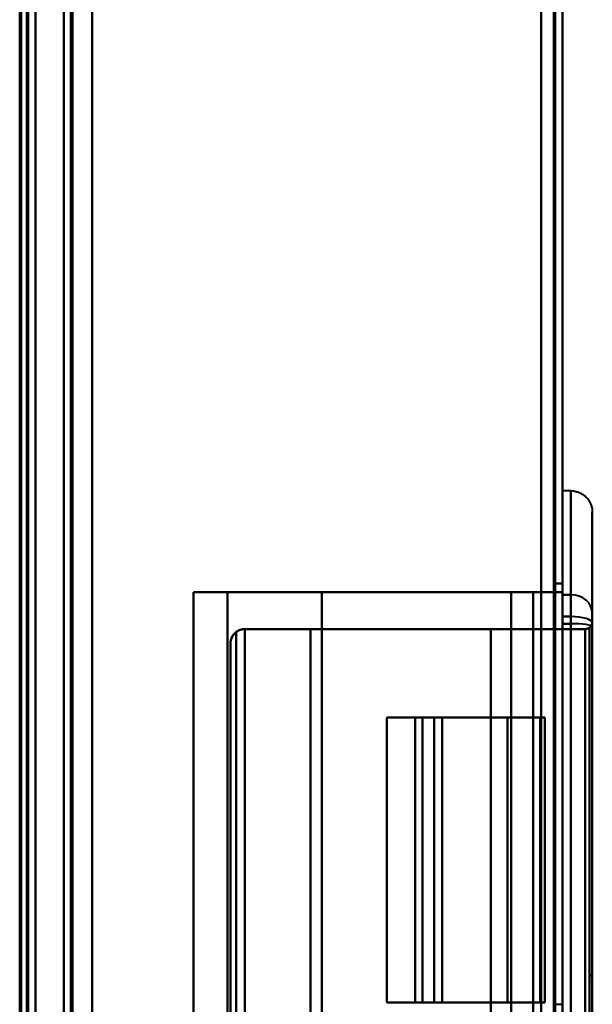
# Model space of a CAD drawing. Header units: millimetres. Extents: x -1442 to 3067, y -120 to 936.
# Tile 47 of 72: x 249 to 289, y 516 to 585. Entities that reach past the tile are written whole.
import ezdxf

# ---------------------------------------------------------------- set-up
doc = ezdxf.new("R2010")
doc.units = ezdxf.units.MM
doc.layers.add('A-GENM', color=13, linetype='Continuous', lineweight=40)
doc.layers.add('G-IMPT', color=8, linetype='Continuous', lineweight=40)

# ---------------------------------------------------------------- blocks, each defined once
blk = doc.blocks.new('NEXA 400 CALQUES_dwg-748074-Gauche')
at = {"layer": 'G-IMPT'}
for p, q in [((252, 862.272), (252, 129.472)), ((252, 862.272), (252, 129.472)), ((287, 128.972), (287, 862.772)), ((287, 128.972), (287, 862.772)), ((249.5, 129.472), (249.5, 827.272)), ((250, 271.672), (250, 670.072)), ((287.6, 552.372), (287, 552.372)), ((287.6, 552.372), (287, 552.372)), ((287, 552.372), (287, 545.079)), ((287, 545.079), (287, 552.372)), ((287, 545.079), (287, 552.372)), ((287, 552.372), (287, 545.079)), ((287.6, 545.079), (287.6, 552.372)), ((287.6, 552.372), (287.6, 545.079)), ((287.6, 545.079), (287.6, 552.372)), ((287.6, 552.372), (287.6, 545.079)), ((289.1, 543.79), (289.1, 550.872)), ((289.1, 550.872), (289.1, 543.79)), ((289.1, 543.79), (289.1, 550.872)), ((289.1, 550.872), (289.1, 543.79)), ((287, 545.079), (287, 545.872)), ((287, 545.872), (287, 545.079)), ((287, 545.872), (287, 545.079)), ((287, 545.079), (287, 545.872)), ((261.1, 545.272), (261.1, 446.472)), ((261.1, 545.272), (263.5, 545.272)), ((263.5, 545.272), (261.1, 545.272)), ((261.1, 545.272), (263.5, 545.272)), ((263.5, 545.272), (261.1, 545.272)), ((284.938, 545.272), (283.399, 545.272)), ((283.399, 545.272), (284.938, 545.272)), ((284.938, 545.272), (283.399, 545.272)), ((283.399, 545.272), (284.938, 545.272)), ((287, 545.079), (287, 543.047)), ((287, 543.047), (287, 545.079)), ((287, 544.777), (287, 545.079)), ((287, 545.079), (287, 544.777)), ((287, 545.079), (287, 544.777)), ((287, 544.777), (287, 545.079)), ((287, 543.047), (287, 545.079)), ((287, 545.079), (287, 543.047)), ((287.6, 543.047), (287.6, 545.079)), ((287.6, 545.079), (287.6, 543.047)), ((287.6, 543.552), (287.6, 545.079)), ((287.6, 545.079), (287.6, 543.552)), ((287.6, 543.552), (287.6, 545.079)), ((287.6, 543.047), (287.6, 545.079)), ((287.6, 545.079), (287.6, 543.552)), ((287.6, 545.079), (287.6, 543.047)), ((287, 544.777), (287, 543.552)), ((287, 543.552), (287, 544.777)), ((287, 543.552), (287, 544.777)), ((287, 544.777), (287, 543.552)), ((289.1, 542.846), (289.1, 543.79)), ((289.1, 543.081), (289.1, 543.79)), ((289.1, 543.79), (289.1, 542.846)), ((289.1, 543.79), (289.1, 543.081)), ((289.1, 542.846), (289.1, 543.79)), ((289.1, 543.081), (289.1, 543.79)), ((289.1, 543.79), (289.1, 543.081)), ((289.1, 543.79), (289.1, 542.846)), ((287, 543.552), (287, 448.192)), ((287, 448.192), (287, 543.552)), ((287, 448.192), (287, 543.552)), ((287, 543.552), (287, 448.192)), ((287, 543.047), (287, 448.698)), ((287, 448.698), (287, 543.047)), ((287, 448.698), (287, 543.047)), ((287, 543.047), (287, 448.698)), ((287.6, 448.192), (287.6, 543.552)), ((287.6, 543.552), (287.6, 448.192)), ((287.6, 448.192), (287.6, 543.552)), ((287.6, 543.552), (287.6, 448.192)), ((287.6, 448.698), (287.6, 543.047)), ((287.6, 543.047), (287.6, 448.698)), ((287.6, 448.698), (287.6, 543.047)), ((287.6, 543.047), (287.6, 448.698)), ((289.1, 448.572), (289.1, 543.172)), ((289.1, 448.572), (289.1, 543.172)), ((289.1, 448.664), (289.1, 543.081)), ((289.1, 543.081), (289.1, 448.664)), ((289.1, 448.664), (289.1, 543.081)), ((289.1, 543.081), (289.1, 448.664)), ((281.972, 542.672), (284.939, 542.672)), ((284.939, 542.672), (281.972, 542.672)), ((281.972, 542.672), (284.939, 542.672)), ((284.939, 542.672), (281.972, 542.672)), ((289.1, 448.898), (289.1, 542.846)), ((289.1, 542.846), (289.1, 448.898)), ((289.1, 448.898), (289.1, 542.846)), ((289.1, 542.846), (289.1, 448.898)), ((263.7, 541.672), (263.7, 450.072)), ((263.7, 541.672), (263.7, 450.072)), ((274.67, 536.472), (274.67, 516.472)), ((274.67, 536.472), (277.172, 536.472)), ((277.172, 536.472), (274.67, 536.472)), ((274.67, 536.472), (277.172, 536.472)), ((277.172, 536.472), (274.67, 536.472)), ((276.67, 536.472), (276.67, 516.472)), ((276.67, 536.472), (276.67, 516.472)), ((277.995, 536.472), (276.67, 536.472)), ((278.568, 536.472), (276.67, 536.472)), ((276.67, 536.472), (278.568, 536.472)), ((276.67, 536.472), (277.995, 536.472)), ((277.995, 536.472), (276.67, 536.472)), ((278.568, 536.472), (276.67, 536.472)), ((276.67, 536.472), (277.995, 536.472)), ((276.67, 536.472), (278.568, 536.472)), ((285.45, 536.472), (285.765, 536.472)), ((285.765, 536.472), (285.45, 536.472)), ((285.45, 536.472), (285.765, 536.472)), ((285.765, 536.472), (285.45, 536.472)), ((285.765, 516.472), (285.765, 536.472)), ((288.9, 473.372), (288.9, 518.372)), ((288.9, 518.372), (288.9, 473.372)), ((288.9, 473.372), (288.9, 518.372)), ((288.9, 518.372), (288.9, 473.372)), ((289.1, 473.372), (289.1, 518.372)), ((289.1, 518.372), (289.1, 473.372)), ((289.1, 473.372), (289.1, 518.372)), ((289.1, 518.372), (289.1, 473.372)), ((277.172, 516.472), (274.67, 516.472)), ((274.67, 516.472), (277.172, 516.472)), ((277.172, 516.472), (274.67, 516.472)), ((274.67, 516.472), (277.172, 516.472)), ((276.67, 516.472), (277.995, 516.472)), ((276.67, 516.472), (278.568, 516.472)), ((278.568, 516.472), (276.67, 516.472)), ((277.995, 516.472), (276.67, 516.472)), ((276.67, 516.472), (277.995, 516.472)), ((276.67, 516.472), (278.568, 516.472)), ((278.568, 516.472), (276.67, 516.472)), ((277.995, 516.472), (276.67, 516.472)), ((285.765, 516.472), (285.45, 516.472)), ((285.45, 516.472), (285.765, 516.472)), ((285.765, 516.472), (285.45, 516.472)), ((285.45, 516.472), (285.765, 516.472))]:
    blk.add_line(p, q, dxfattribs=at)
at = {"layer": 'G-IMPT', "flags": 128}
for points in [[(252, 129.472), (252, 312.672), (252, 495.872), (252, 679.072), (252, 862.272)], [(252, 862.272), (252, 679.072), (252, 495.872), (252, 312.672), (252, 129.472)], [(252, 129.472), (252, 312.672), (252, 495.872), (252, 679.072), (252, 862.272)], [(252, 862.272), (252, 679.072), (252, 495.872), (252, 312.672), (252, 129.472)], [(252, 129.472), (252, 312.672), (252, 495.872), (252, 679.072), (252, 862.272)], [(252, 862.272), (252, 679.072), (252, 495.872), (252, 312.672), (252, 129.472)], [(252, 129.472), (252, 312.672), (252, 495.872), (252, 679.072), (252, 862.272)], [(252, 862.272), (252, 679.072), (252, 495.872), (252, 312.672), (252, 129.472)], [(252.5, 862.272), (252.5, 679.072), (252.5, 495.872), (252.5, 312.672), (252.5, 129.472)], [(252.5, 129.472), (252.5, 312.672), (252.5, 495.872), (252.5, 679.072), (252.5, 862.272)], [(252.5, 129.472), (252.5, 312.672), (252.5, 495.872), (252.5, 679.072), (252.5, 862.272)], [(252.5, 862.272), (252.5, 679.072), (252.5, 495.872), (252.5, 312.672), (252.5, 129.472)], [(252.6, 862.272), (252.6, 679.072), (252.6, 495.872), (252.6, 312.672), (252.6, 129.472)], [(252.6, 129.472), (252.6, 312.672), (252.6, 495.872), (252.6, 679.072), (252.6, 862.272)], [(252.6, 129.472), (252.6, 312.672), (252.6, 495.872), (252.6, 679.072), (252.6, 862.272)], [(252.6, 862.272), (252.6, 679.072), (252.6, 495.872), (252.6, 312.672), (252.6, 129.472)], [(252.6, 862.272), (252.6, 679.072), (252.6, 495.872), (252.6, 312.672), (252.6, 129.472)], [(252.6, 129.472), (252.6, 312.672), (252.6, 495.872), (252.6, 679.072), (252.6, 862.272)], [(252.6, 862.272), (252.6, 679.072), (252.6, 495.872), (252.6, 312.672), (252.6, 129.472)], [(252.6, 129.472), (252.6, 312.672), (252.6, 495.872), (252.6, 679.072), (252.6, 862.272)], [(252.6, 862.272), (252.6, 679.072), (252.6, 495.872), (252.6, 312.672), (252.6, 129.472)], [(252.6, 129.472), (252.6, 312.672), (252.6, 495.872), (252.6, 679.072), (252.6, 862.272)], [(252.6, 129.472), (252.6, 312.672), (252.6, 495.872), (252.6, 679.072), (252.6, 862.272)], [(252.6, 862.272), (252.6, 679.072), (252.6, 495.872), (252.6, 312.672), (252.6, 129.472)], [(254, 128.972), (254, 312.422), (254, 495.872), (254, 679.322), (254, 862.772)], [(254, 862.772), (254, 679.322), (254, 495.872), (254, 312.422), (254, 128.972)], [(254, 862.772), (254, 679.322), (254, 495.872), (254, 312.422), (254, 128.972)], [(254, 128.972), (254, 312.422), (254, 495.872), (254, 679.322), (254, 862.772)], [(254, 862.272), (254, 679.072), (254, 495.872), (254, 312.672), (254, 129.472)], [(254, 862.272), (254, 679.072), (254, 495.872), (254, 312.672), (254, 129.472)], [(254, 129.472), (254, 312.672), (254, 495.872), (254, 679.072), (254, 862.272)], [(254, 129.472), (254, 312.672), (254, 495.872), (254, 679.072), (254, 862.272)], [(254, 862.272), (254, 679.072), (254, 495.872), (254, 312.672), (254, 129.472)], [(254, 129.472), (254, 312.672), (254, 495.872), (254, 679.072), (254, 862.272)], [(254, 129.472), (254, 312.672), (254, 495.872), (254, 679.072), (254, 862.272)], [(254, 862.272), (254, 679.072), (254, 495.872), (254, 312.672), (254, 129.472)], [(285.5, 129.472), (285.5, 312.672), (285.5, 495.872), (285.5, 679.072), (285.5, 862.272)], [(285.5, 862.272), (285.5, 679.072), (285.5, 495.872), (285.5, 312.672), (285.5, 129.472)], [(285.5, 862.272), (285.5, 679.072), (285.5, 495.872), (285.5, 312.672), (285.5, 129.472)], [(285.5, 129.472), (285.5, 312.672), (285.5, 495.872), (285.5, 679.072), (285.5, 862.272)], [(285.5, 129.472), (285.5, 312.672), (285.5, 495.872), (285.5, 679.072), (285.5, 862.272)], [(285.5, 129.472), (285.5, 312.672), (285.5, 495.872), (285.5, 679.072), (285.5, 862.272)], [(285.5, 862.272), (285.5, 679.072), (285.5, 495.872), (285.5, 312.672), (285.5, 129.472)], [(285.5, 862.272), (285.5, 679.072), (285.5, 495.872), (285.5, 312.672), (285.5, 129.472)], [(285.5, 129.472), (285.5, 312.672), (285.5, 495.872), (285.5, 679.072), (285.5, 862.272)], [(285.5, 862.272), (285.5, 679.072), (285.5, 495.872), (285.5, 312.672), (285.5, 129.472)], [(285.5, 129.472), (285.5, 312.672), (285.5, 495.872), (285.5, 679.072), (285.5, 862.272)], [(285.5, 862.272), (285.5, 679.072), (285.5, 495.872), (285.5, 312.672), (285.5, 129.472)], [(285.5, 862.272), (285.5, 679.072), (285.5, 495.872), (285.5, 312.672), (285.5, 129.472)], [(285.5, 129.472), (285.5, 312.672), (285.5, 495.872), (285.5, 679.072), (285.5, 862.272)], [(285.5, 862.272), (285.5, 679.072), (285.5, 495.872), (285.5, 312.672), (285.5, 129.472)], [(285.5, 129.472), (285.5, 312.672), (285.5, 495.872), (285.5, 679.072), (285.5, 862.272)], [(286.4, 862.772), (286.4, 679.322), (286.4, 495.872), (286.4, 312.422), (286.4, 128.972)], [(286.4, 128.972), (286.4, 312.422), (286.4, 495.872), (286.4, 679.322), (286.4, 862.772)], [(286.4, 128.972), (286.4, 312.422), (286.4, 495.872), (286.4, 679.322), (286.4, 862.772)], [(286.4, 862.772), (286.4, 679.322), (286.4, 495.872), (286.4, 312.422), (286.4, 128.972)], [(286.4, 128.972), (286.4, 312.422), (286.4, 495.872), (286.4, 679.322), (286.4, 862.772)], [(286.4, 862.772), (286.4, 679.322), (286.4, 495.872), (286.4, 312.422), (286.4, 128.972)], [(286.4, 128.972), (286.4, 312.422), (286.4, 495.872), (286.4, 679.322), (286.4, 862.772)], [(286.4, 862.772), (286.4, 679.322), (286.4, 495.872), (286.4, 312.422), (286.4, 128.972)], [(286.4, 128.972), (286.4, 312.422), (286.4, 495.872), (286.4, 679.322), (286.4, 862.772)], [(286.4, 862.772), (286.4, 679.322), (286.4, 495.872), (286.4, 312.422), (286.4, 128.972)], [(286.4, 862.772), (286.4, 679.322), (286.4, 495.872), (286.4, 312.422), (286.4, 128.972)], [(286.4, 128.972), (286.4, 312.422), (286.4, 495.872), (286.4, 679.322), (286.4, 862.772)], [(286.5, 862.772), (286.5, 679.322), (286.5, 495.872), (286.5, 312.422), (286.5, 128.972)], [(286.5, 128.972), (286.5, 312.422), (286.5, 495.872), (286.5, 679.322), (286.5, 862.772)], [(286.5, 128.972), (286.5, 312.422), (286.5, 495.872), (286.5, 679.322), (286.5, 862.772)], [(286.5, 862.772), (286.5, 679.322), (286.5, 495.872), (286.5, 312.422), (286.5, 128.972)], [(287, 128.972), (287, 312.422), (287, 495.872), (287, 679.322), (287, 862.772)], [(287, 862.772), (287, 679.322), (287, 495.872), (287, 312.422), (287, 128.972)], [(287, 128.972), (287, 312.422), (287, 495.872), (287, 679.322), (287, 862.772)], [(287, 862.772), (287, 679.322), (287, 495.872), (287, 312.422), (287, 128.972)], [(287, 862.772), (287, 679.322), (287, 495.872), (287, 312.422), (287, 128.972)], [(287, 862.772), (287, 679.322), (287, 495.872), (287, 312.422), (287, 128.972)], [(287, 128.972), (287, 312.422), (287, 495.872), (287, 679.322), (287, 862.772)], [(287, 128.972), (287, 312.422), (287, 495.872), (287, 679.322), (287, 862.772)], [(250, 827.772), (250, 653.072), (250, 478.372), (250, 303.672), (250, 128.972)], [(250, 128.972), (250, 303.672), (250, 478.372), (250, 653.072), (250, 827.772)], [(250, 128.972), (250, 303.672), (250, 478.372), (250, 653.072), (250, 827.772)], [(250, 827.772), (250, 653.072), (250, 478.372), (250, 303.672), (250, 128.972)], [(248.9, 129.472), (248.9, 303.922), (248.9, 478.372), (248.9, 652.822), (248.9, 827.272)], [(248.9, 161.372), (248.9, 327.847), (248.9, 494.322), (248.9, 660.797), (248.9, 827.272)], [(248.9, 827.272), (248.9, 660.797), (248.9, 494.322), (248.9, 327.847), (248.9, 161.372)], [(248.9, 827.272), (248.9, 652.822), (248.9, 478.372), (248.9, 303.922), (248.9, 129.472)], [(248.9, 161.372), (248.9, 327.847), (248.9, 494.322), (248.9, 660.797), (248.9, 827.272)], [(248.9, 827.272), (248.9, 660.797), (248.9, 494.322), (248.9, 327.847), (248.9, 161.372)], [(249, 827.272), (249, 652.822), (249, 478.372), (249, 303.922), (249, 129.472)], [(249, 129.472), (249, 303.922), (249, 478.372), (249, 652.822), (249, 827.272)], [(249.5, 827.272), (249.5, 652.822), (249.5, 478.372), (249.5, 303.922), (249.5, 129.472)], [(249.5, 129.472), (249.5, 303.922), (249.5, 478.372), (249.5, 652.822), (249.5, 827.272)], [(249.5, 827.272), (249.5, 652.822), (249.5, 478.372), (249.5, 303.922), (249.5, 129.472)], [(249.5, 129.472), (249.5, 303.922), (249.5, 478.372), (249.5, 652.822), (249.5, 827.272)], [(249.5, 129.472), (249.5, 303.922), (249.5, 478.372), (249.5, 652.822), (249.5, 827.272)], [(249.5, 129.472), (249.5, 303.922), (249.5, 478.372), (249.5, 652.822), (249.5, 827.272)], [(249.5, 827.272), (249.5, 652.822), (249.5, 478.372), (249.5, 303.922), (249.5, 129.472)], [(249.5, 827.272), (249.5, 652.822), (249.5, 478.372), (249.5, 303.922), (249.5, 129.472)], [(249, 670.072), (249, 570.472), (249, 470.872), (249, 371.272), (249, 271.672)], [(249, 271.672), (249, 371.272), (249, 470.872), (249, 570.472), (249, 670.072)], [(249, 271.672), (249, 371.272), (249, 470.872), (249, 570.472), (249, 670.072)], [(249, 670.072), (249, 570.472), (249, 470.872), (249, 371.272), (249, 271.672)], [(249.4, 670.072), (249.4, 570.472), (249.4, 470.872), (249.4, 371.272), (249.4, 271.672)], [(249.4, 670.072), (249.4, 570.472), (249.4, 470.872), (249.4, 371.272), (249.4, 271.672)], [(249.4, 271.672), (249.4, 371.272), (249.4, 470.872), (249.4, 570.472), (249.4, 670.072)], [(249.4, 271.672), (249.4, 371.272), (249.4, 470.872), (249.4, 570.472), (249.4, 670.072)], [(249.4, 670.072), (249.4, 570.472), (249.4, 470.872), (249.4, 371.272), (249.4, 271.672)], [(249.4, 271.672), (249.4, 371.272), (249.4, 470.872), (249.4, 570.472), (249.4, 670.072)], [(249.5, 670.072), (249.5, 570.472), (249.5, 470.872), (249.5, 371.272), (249.5, 271.672)], [(249.5, 271.672), (249.5, 371.272), (249.5, 470.872), (249.5, 570.472), (249.5, 670.072)], [(249.5, 271.672), (249.5, 371.272), (249.5, 470.872), (249.5, 570.472), (249.5, 670.072)], [(249.5, 670.072), (249.5, 570.472), (249.5, 470.872), (249.5, 371.272), (249.5, 271.672)], [(249.5, 271.672), (249.5, 371.272), (249.5, 470.872), (249.5, 570.472), (249.5, 670.072)], [(249.5, 670.072), (249.5, 570.472), (249.5, 470.872), (249.5, 371.272), (249.5, 271.672)], [(250, 670.072), (250, 570.472), (250, 470.872), (250, 371.272), (250, 271.672)], [(250, 271.672), (250, 371.272), (250, 470.872), (250, 570.472), (250, 670.072)], [(250, 271.672), (250, 371.272), (250, 470.872), (250, 570.472), (250, 670.072)], [(250, 670.072), (250, 570.472), (250, 470.872), (250, 371.272), (250, 271.672)], [(254, 670.072), (254, 570.472), (254, 470.872), (254, 371.272), (254, 271.672)], [(254, 271.672), (254, 371.272), (254, 470.872), (254, 570.472), (254, 670.072)], [(254, 271.672), (254, 371.272), (254, 470.872), (254, 570.472), (254, 670.072)], [(254, 670.072), (254, 570.472), (254, 470.872), (254, 371.272), (254, 271.672)], [(287.6, 552.372), (287.66, 552.371), (287.72, 552.368), (287.78, 552.362), (287.839, 552.353), (287.898, 552.342), (287.957, 552.329), (288.015, 552.314), (288.072, 552.296), (288.128, 552.276), (288.184, 552.254), (288.239, 552.229), (288.293, 552.203), (288.345, 552.174), (288.397, 552.143), (288.447, 552.11), (288.496, 552.075), (288.543, 552.039), (288.589, 552), (288.633, 551.96), (288.676, 551.917), (288.717, 551.873), (288.756, 551.828), (288.793, 551.781), (288.829, 551.733), (288.862, 551.683), (288.894, 551.632), (288.923, 551.579), (288.95, 551.526), (288.975, 551.471), (288.998, 551.416), (289.019, 551.359), (289.037, 551.302), (289.053, 551.245), (289.067, 551.186), (289.078, 551.127), (289.087, 551.068), (289.094, 551.008), (289.098, 550.948), (289.1, 550.888), (289.1, 550.872)], [(287.6, 552.372), (287.66, 552.371), (287.72, 552.368), (287.78, 552.362), (287.839, 552.353), (287.898, 552.342), (287.957, 552.329), (288.015, 552.314), (288.072, 552.296), (288.128, 552.276), (288.184, 552.254), (288.239, 552.229), (288.293, 552.203), (288.345, 552.174), (288.397, 552.143), (288.447, 552.11), (288.496, 552.075), (288.543, 552.039), (288.589, 552), (288.633, 551.96), (288.676, 551.917), (288.717, 551.873), (288.756, 551.828), (288.793, 551.781), (288.829, 551.733), (288.862, 551.683), (288.894, 551.632), (288.923, 551.579), (288.95, 551.526), (288.975, 551.471), (288.998, 551.416), (289.019, 551.359), (289.037, 551.302), (289.053, 551.245), (289.067, 551.186), (289.078, 551.127), (289.087, 551.068), (289.094, 551.008), (289.098, 550.948), (289.1, 550.888), (289.1, 550.872)], [(289.1, 550.872), (289.1, 550.832), (289.1, 550.711), (289.1, 550.51), (289.1, 550.228), (289.1, 549.867), (289.1, 549.426), (289.1, 548.908), (289.1, 548.312), (289.1, 547.639), (289.1, 546.89), (289.1, 546.068), (289.1, 545.172), (289.1, 544.205), (289.1, 543.79)], [(289.1, 543.79), (289.1, 544.786), (289.1, 545.711), (289.1, 546.564), (289.1, 547.342), (289.1, 548.046), (289.1, 548.674), (289.1, 549.224), (289.1, 549.697), (289.1, 550.09), (289.1, 550.404), (289.1, 550.639), (289.1, 550.792), (289.1, 550.866), (289.1, 550.872)], [(289.1, 550.872), (289.1, 550.832), (289.1, 550.711), (289.1, 550.51), (289.1, 550.228), (289.1, 549.867), (289.1, 549.426), (289.1, 548.908), (289.1, 548.312), (289.1, 547.639), (289.1, 546.89), (289.1, 546.068), (289.1, 545.172), (289.1, 544.205), (289.1, 543.79)], [(289.1, 543.79), (289.1, 544.786), (289.1, 545.711), (289.1, 546.564), (289.1, 547.342), (289.1, 548.046), (289.1, 548.674), (289.1, 549.224), (289.1, 549.697), (289.1, 550.09), (289.1, 550.404), (289.1, 550.639), (289.1, 550.792), (289.1, 550.866), (289.1, 550.872)], [(286.5, 545.872), (286.5, 520.872), (286.5, 495.872), (286.5, 470.872), (286.5, 445.872)], [(286.5, 516.347), (286.5, 523.728), (286.5, 531.109), (286.5, 538.491), (286.5, 545.872)], [(286.5, 545.872), (286.625, 545.872), (286.75, 545.872), (286.875, 545.872), (287, 545.872)], [(286.5, 445.872), (286.5, 470.872), (286.5, 495.872), (286.5, 520.872), (286.5, 545.872)], [(287, 545.872), (286.875, 545.872), (286.75, 545.872), (286.625, 545.872), (286.5, 545.872)], [(286.5, 545.872), (286.5, 538.491), (286.5, 531.109), (286.5, 523.728), (286.5, 516.347)], [(286.5, 545.872), (286.625, 545.872), (286.75, 545.872), (286.875, 545.872), (287, 545.872)], [(287, 545.872), (286.875, 545.872), (286.75, 545.872), (286.625, 545.872), (286.5, 545.872)], [(287, 545.872), (286.875, 545.872), (286.75, 545.872), (286.625, 545.872), (286.5, 545.872)], [(286.5, 545.872), (286.5, 520.872), (286.5, 495.872), (286.5, 470.872), (286.5, 445.872)], [(286.5, 515.398), (286.5, 523.017), (286.5, 530.635), (286.5, 538.254), (286.5, 545.872)], [(286.5, 545.872), (286.625, 545.872), (286.75, 545.872), (286.875, 545.872), (287, 545.872)], [(286.5, 545.872), (286.625, 545.872), (286.75, 545.872), (286.875, 545.872), (287, 545.872)], [(287, 545.872), (286.875, 545.872), (286.75, 545.872), (286.625, 545.872), (286.5, 545.872)], [(286.5, 445.872), (286.5, 470.872), (286.5, 495.872), (286.5, 520.872), (286.5, 545.872)], [(286.5, 545.872), (286.5, 538.254), (286.5, 530.635), (286.5, 523.017), (286.5, 515.398)], [(287, 545.872), (287, 520.872), (287, 495.872), (287, 470.872), (287, 445.872)], [(287, 544.777), (287, 545.051), (287, 545.325), (287, 545.598), (287, 545.872)], [(287, 545.872), (287, 545.598), (287, 545.325), (287, 545.051), (287, 544.777)], [(287, 445.872), (287, 470.872), (287, 495.872), (287, 520.872), (287, 545.872)], [(287, 545.872), (287, 520.872), (287, 495.872), (287, 470.872), (287, 445.872)], [(287, 445.872), (287, 470.872), (287, 495.872), (287, 520.872), (287, 545.872)], [(287, 545.872), (287, 545.598), (287, 545.325), (287, 545.051), (287, 544.777)], [(287, 544.777), (287, 545.051), (287, 545.325), (287, 545.598), (287, 545.872)], [(261.1, 545.272), (261.1, 520.572), (261.1, 495.872), (261.1, 471.172), (261.1, 446.472)], [(261.1, 545.272), (261.1, 520.572), (261.1, 495.872), (261.1, 471.172), (261.1, 446.472)], [(261.1, 446.472), (261.1, 471.172), (261.1, 495.872), (261.1, 520.572), (261.1, 545.272)], [(287, 545.272), (280.525, 545.272), (274.05, 545.272), (267.575, 545.272), (261.1, 545.272)], [(261.1, 446.472), (261.1, 471.172), (261.1, 495.872), (261.1, 520.572), (261.1, 545.272)], [(261.1, 545.272), (267.575, 545.272), (274.05, 545.272), (280.525, 545.272), (287, 545.272)], [(261.1, 446.472), (261.1, 471.172), (261.1, 495.872), (261.1, 520.572), (261.1, 545.272)], [(261.1, 446.472), (261.1, 471.172), (261.1, 495.872), (261.1, 520.572), (261.1, 545.272)], [(261.1, 545.272), (261.1, 520.572), (261.1, 495.872), (261.1, 471.172), (261.1, 446.472)], [(261.1, 545.272), (267.575, 545.272), (274.05, 545.272), (280.525, 545.272), (287, 545.272)], [(287, 545.272), (280.525, 545.272), (274.05, 545.272), (267.575, 545.272), (261.1, 545.272)], [(261.1, 545.272), (261.1, 520.572), (261.1, 495.872), (261.1, 471.172), (261.1, 446.472)], [(270.1, 545.272), (268.45, 545.272), (266.8, 545.272), (265.15, 545.272), (263.5, 545.272)], [(263.5, 545.272), (263.5, 520.572), (263.5, 495.872), (263.5, 471.172), (263.5, 446.472)], [(263.5, 446.472), (263.5, 471.172), (263.5, 495.872), (263.5, 520.572), (263.5, 545.272)], [(263.5, 545.272), (265.15, 545.272), (266.8, 545.272), (268.45, 545.272), (270.1, 545.272)], [(263.5, 446.472), (263.5, 471.172), (263.5, 495.872), (263.5, 520.572), (263.5, 545.272)], [(263.5, 545.272), (265.15, 545.272), (266.8, 545.272), (268.45, 545.272), (270.1, 545.272)], [(263.5, 545.272), (263.5, 520.572), (263.5, 495.872), (263.5, 471.172), (263.5, 446.472)], [(270.1, 545.272), (268.45, 545.272), (266.8, 545.272), (265.15, 545.272), (263.5, 545.272)], [(283.399, 545.272), (280.075, 545.272), (276.75, 545.272), (273.425, 545.272), (270.1, 545.272)], [(270.1, 545.272), (270.1, 520.572), (270.1, 495.872), (270.1, 471.172), (270.1, 446.472)], [(270.1, 446.472), (270.1, 471.172), (270.1, 495.872), (270.1, 520.572), (270.1, 545.272)], [(270.1, 545.272), (273.425, 545.272), (276.75, 545.272), (280.075, 545.272), (283.399, 545.272)], [(270.1, 446.472), (270.1, 471.172), (270.1, 495.872), (270.1, 520.572), (270.1, 545.272)], [(270.1, 545.272), (273.425, 545.272), (276.75, 545.272), (280.075, 545.272), (283.399, 545.272)], [(270.1, 545.272), (270.1, 520.572), (270.1, 495.872), (270.1, 471.172), (270.1, 446.472)], [(283.399, 545.272), (280.075, 545.272), (276.75, 545.272), (273.425, 545.272), (270.1, 545.272)], [(283.399, 545.272), (283.399, 520.572), (283.399, 495.872), (283.399, 471.172), (283.399, 446.472)], [(283.399, 446.472), (283.399, 471.172), (283.399, 495.872), (283.399, 520.572), (283.399, 545.272)], [(283.399, 446.472), (283.399, 471.172), (283.399, 495.872), (283.399, 520.572), (283.399, 545.272)], [(283.399, 545.272), (283.399, 520.572), (283.399, 495.872), (283.399, 471.172), (283.399, 446.472)], [(284.938, 446.472), (284.938, 471.172), (284.938, 495.872), (284.938, 520.572), (284.938, 545.272)], [(287, 545.272), (286.485, 545.272), (285.969, 545.272), (285.454, 545.272), (284.938, 545.272)], [(284.938, 545.272), (284.938, 520.572), (284.938, 495.872), (284.938, 471.172), (284.938, 446.472)], [(284.938, 545.272), (285.454, 545.272), (285.969, 545.272), (286.485, 545.272), (287, 545.272)], [(284.938, 545.272), (284.938, 520.572), (284.938, 495.872), (284.938, 471.172), (284.938, 446.472)], [(287, 545.272), (286.485, 545.272), (285.969, 545.272), (285.454, 545.272), (284.938, 545.272)], [(284.938, 446.472), (284.938, 471.172), (284.938, 495.872), (284.938, 520.572), (284.938, 545.272)], [(284.938, 545.272), (285.454, 545.272), (285.969, 545.272), (286.485, 545.272), (287, 545.272)], [(287, 446.472), (287, 471.172), (287, 495.872), (287, 520.572), (287, 545.272)], [(287, 545.272), (287, 520.572), (287, 495.872), (287, 471.172), (287, 446.472)], [(287, 446.472), (287, 471.172), (287, 495.872), (287, 520.572), (287, 545.272)], [(287, 545.272), (287, 520.572), (287, 495.872), (287, 471.172), (287, 446.472)], [(287, 545.272), (287, 520.572), (287, 495.872), (287, 471.172), (287, 446.472)], [(287, 446.472), (287, 471.172), (287, 495.872), (287, 520.572), (287, 545.272)], [(287, 545.272), (287, 520.572), (287, 495.872), (287, 471.172), (287, 446.472)], [(287, 446.472), (287, 471.172), (287, 495.872), (287, 520.572), (287, 545.272)], [(287.6, 545.079), (287.45, 545.079), (287.3, 545.079), (287.15, 545.079), (287, 545.079)], [(287, 545.079), (287.15, 545.079), (287.3, 545.079), (287.45, 545.079), (287.6, 545.079)], [(287.6, 545.079), (287.45, 545.079), (287.3, 545.079), (287.15, 545.079), (287, 545.079)], [(287, 545.079), (287.15, 545.079), (287.3, 545.079), (287.45, 545.079), (287.6, 545.079)], [(287.6, 545.079), (287.45, 545.079), (287.3, 545.079), (287.15, 545.079), (287, 545.079)], [(287, 545.079), (287.15, 545.079), (287.3, 545.079), (287.45, 545.079), (287.6, 545.079)], [(287.6, 545.079), (287.45, 545.079), (287.3, 545.079), (287.15, 545.079), (287, 545.079)], [(287, 545.079), (287.15, 545.079), (287.3, 545.079), (287.45, 545.079), (287.6, 545.079)], [(287, 516.347), (287, 523.454), (287, 530.562), (287, 537.669), (287, 544.777)], [(287, 544.777), (287, 537.669), (287, 530.562), (287, 523.454), (287, 516.347)], [(287, 515.398), (287, 522.743), (287, 530.087), (287, 537.432), (287, 544.777)], [(287, 544.777), (287, 537.432), (287, 530.087), (287, 522.743), (287, 515.398)], [(289.1, 542.846), (289.1, 542.898), (289.1, 542.949), (289.1, 542.999), (289.1, 543.049), (289.1, 543.099), (289.1, 543.147), (289.1, 543.196), (289.1, 543.243), (289.1, 543.289), (289.1, 543.334), (289.1, 543.378), (289.1, 543.422), (289.1, 543.463), (289.1, 543.504), (289.1, 543.543), (289.1, 543.581), (289.1, 543.618), (289.1, 543.653), (289.1, 543.686), (289.1, 543.718), (289.1, 543.748), (289.1, 543.776), (289.1, 543.79)], [(289.1, 543.79), (289.1, 543.762), (289.1, 543.733), (289.1, 543.702), (289.1, 543.67), (289.1, 543.636), (289.1, 543.6), (289.1, 543.563), (289.1, 543.524), (289.1, 543.484), (289.1, 543.443), (289.1, 543.4), (289.1, 543.357), (289.1, 543.312), (289.1, 543.266), (289.1, 543.22), (289.1, 543.172), (289.1, 543.124), (289.1, 543.081)], [(289.1, 543.081), (289.1, 543.13), (289.1, 543.178), (289.1, 543.226), (289.1, 543.272), (289.1, 543.318), (289.1, 543.363), (289.1, 543.406), (289.1, 543.448), (289.1, 543.489), (289.1, 543.529), (289.1, 543.568), (289.1, 543.605), (289.1, 543.64), (289.1, 543.674), (289.1, 543.706), (289.1, 543.737), (289.1, 543.766), (289.1, 543.79)], [(289.1, 543.79), (289.1, 543.762), (289.1, 543.733), (289.1, 543.702), (289.1, 543.67), (289.1, 543.636), (289.1, 543.6), (289.1, 543.563), (289.1, 543.524), (289.1, 543.484), (289.1, 543.443), (289.1, 543.4), (289.1, 543.357), (289.1, 543.312), (289.1, 543.266), (289.1, 543.22), (289.1, 543.172), (289.1, 543.124), (289.1, 543.074), (289.1, 543.025), (289.1, 542.974), (289.1, 542.924), (289.1, 542.872), (289.1, 542.846)], [(287, 543.552), (287.15, 543.552), (287.3, 543.552), (287.45, 543.552), (287.6, 543.552)], [(287.6, 543.552), (287.45, 543.552), (287.3, 543.552), (287.15, 543.552), (287, 543.552)], [(287, 543.552), (287.15, 543.552), (287.3, 543.552), (287.45, 543.552), (287.6, 543.552)], [(287.6, 543.552), (287.45, 543.552), (287.3, 543.552), (287.15, 543.552), (287, 543.552)], [(287.6, 543.047), (287.45, 543.047), (287.3, 543.047), (287.15, 543.047), (287, 543.047)], [(287, 543.047), (287.15, 543.047), (287.3, 543.047), (287.45, 543.047), (287.6, 543.047)], [(287, 543.047), (287.15, 543.047), (287.3, 543.047), (287.45, 543.047), (287.6, 543.047)], [(287.6, 543.047), (287.45, 543.047), (287.3, 543.047), (287.15, 543.047), (287, 543.047)], [(289.1, 448.572), (289.1, 472.222), (289.1, 495.872), (289.1, 519.522), (289.1, 543.172)], [(289.1, 543.172), (289.1, 519.522), (289.1, 495.872), (289.1, 472.222), (289.1, 448.572)], [(289.1, 448.572), (289.1, 472.222), (289.1, 495.872), (289.1, 519.522), (289.1, 543.172)], [(289.1, 543.172), (289.1, 519.522), (289.1, 495.872), (289.1, 472.222), (289.1, 448.572)], [(289.1, 543.172), (289.1, 519.522), (289.1, 495.872), (289.1, 472.222), (289.1, 448.572)], [(289.1, 448.572), (289.1, 472.222), (289.1, 495.872), (289.1, 519.522), (289.1, 543.172)], [(289.1, 543.172), (289.1, 519.522), (289.1, 495.872), (289.1, 472.222), (289.1, 448.572)], [(289.1, 448.572), (289.1, 472.222), (289.1, 495.872), (289.1, 519.522), (289.1, 543.172)], [(289.1, 543.081), (289.1, 537.342), (289.1, 531.536), (289.1, 525.674), (289.1, 519.763), (289.1, 513.815), (289.1, 507.838), (289.1, 501.842), (289.1, 495.836), (289.1, 489.83), (289.1, 483.834), (289.1, 477.857), (289.1, 471.909), (289.1, 465.999), (289.1, 460.137), (289.1, 454.333), (289.1, 448.664)], [(289.1, 448.664), (289.1, 454.403), (289.1, 460.208), (289.1, 466.071), (289.1, 471.981), (289.1, 477.93), (289.1, 483.907), (289.1, 489.903), (289.1, 495.909), (289.1, 501.915), (289.1, 507.911), (289.1, 513.888), (289.1, 519.836), (289.1, 525.745), (289.1, 531.607), (289.1, 537.412), (289.1, 543.081)], [(264.109, 449.266), (264.109, 472.569), (264.109, 495.872), (264.109, 519.175), (264.109, 542.479)], [(264.109, 542.479), (264.109, 519.175), (264.109, 495.872), (264.109, 472.569), (264.109, 449.266)], [(264.109, 542.479), (264.109, 519.175), (264.109, 495.872), (264.109, 472.569), (264.109, 449.266)], [(264.109, 449.266), (264.109, 472.569), (264.109, 495.872), (264.109, 519.175), (264.109, 542.479)], [(264.7, 542.672), (264.7, 519.272), (264.7, 495.872), (264.7, 472.472), (264.7, 449.072)], [(264.7, 449.072), (264.7, 472.472), (264.7, 495.872), (264.7, 519.272), (264.7, 542.672)], [(264.7, 542.672), (265.856, 542.672), (267.011, 542.672), (268.167, 542.672), (269.322, 542.672)], [(288.6, 542.672), (282.625, 542.672), (276.65, 542.672), (270.675, 542.672), (264.7, 542.672)], [(264.7, 542.672), (270.675, 542.672), (276.65, 542.672), (282.625, 542.672), (288.6, 542.672)], [(269.322, 542.672), (268.167, 542.672), (267.011, 542.672), (265.856, 542.672), (264.7, 542.672)], [(264.7, 449.072), (264.7, 472.472), (264.7, 495.872), (264.7, 519.272), (264.7, 542.672)], [(264.7, 542.672), (264.7, 519.272), (264.7, 495.872), (264.7, 472.472), (264.7, 449.072)], [(269.322, 542.672), (268.167, 542.672), (267.011, 542.672), (265.856, 542.672), (264.7, 542.672)], [(264.7, 542.672), (265.856, 542.672), (267.011, 542.672), (268.167, 542.672), (269.322, 542.672)], [(288.6, 542.672), (282.625, 542.672), (276.65, 542.672), (270.675, 542.672), (264.7, 542.672)], [(264.7, 542.672), (270.675, 542.672), (276.65, 542.672), (282.625, 542.672), (288.6, 542.672)], [(269.322, 542.672), (269.322, 519.272), (269.322, 495.872), (269.322, 472.472), (269.322, 449.072)], [(269.322, 542.672), (272.485, 542.672), (275.647, 542.672), (278.809, 542.672), (281.972, 542.672)], [(269.322, 449.072), (269.322, 472.472), (269.322, 495.872), (269.322, 519.272), (269.322, 542.672)], [(281.972, 542.672), (278.809, 542.672), (275.647, 542.672), (272.485, 542.672), (269.322, 542.672)], [(269.322, 449.072), (269.322, 472.472), (269.322, 495.872), (269.322, 519.272), (269.322, 542.672)], [(281.972, 542.672), (278.809, 542.672), (275.647, 542.672), (272.485, 542.672), (269.322, 542.672)], [(269.322, 542.672), (269.322, 519.272), (269.322, 495.872), (269.322, 472.472), (269.322, 449.072)], [(269.322, 542.672), (272.485, 542.672), (275.647, 542.672), (278.809, 542.672), (281.972, 542.672)], [(281.972, 542.672), (281.972, 519.272), (281.972, 495.872), (281.972, 472.472), (281.972, 449.072)], [(281.972, 449.072), (281.972, 472.472), (281.972, 495.872), (281.972, 519.272), (281.972, 542.672)], [(281.972, 449.072), (281.972, 472.472), (281.972, 495.872), (281.972, 519.272), (281.972, 542.672)], [(281.972, 542.672), (281.972, 519.272), (281.972, 495.872), (281.972, 472.472), (281.972, 449.072)], [(284.939, 542.672), (284.939, 519.272), (284.939, 495.872), (284.939, 472.472), (284.939, 449.072)], [(288.6, 542.672), (287.685, 542.672), (286.77, 542.672), (285.855, 542.672), (284.939, 542.672)], [(284.939, 449.072), (284.939, 472.472), (284.939, 495.872), (284.939, 519.272), (284.939, 542.672)], [(284.939, 542.672), (285.855, 542.672), (286.77, 542.672), (287.685, 542.672), (288.6, 542.672)], [(284.939, 449.072), (284.939, 472.472), (284.939, 495.872), (284.939, 519.272), (284.939, 542.672)], [(284.939, 542.672), (285.855, 542.672), (286.77, 542.672), (287.685, 542.672), (288.6, 542.672)], [(288.6, 542.672), (287.685, 542.672), (286.77, 542.672), (285.855, 542.672), (284.939, 542.672)], [(284.939, 542.672), (284.939, 519.272), (284.939, 495.872), (284.939, 472.472), (284.939, 449.072)], [(288.6, 542.672), (288.6, 519.272), (288.6, 495.872), (288.6, 472.472), (288.6, 449.072)], [(288.6, 449.072), (288.6, 472.472), (288.6, 495.872), (288.6, 519.272), (288.6, 542.672)], [(288.6, 449.072), (288.6, 472.472), (288.6, 495.872), (288.6, 519.272), (288.6, 542.672)], [(288.6, 542.672), (288.6, 519.272), (288.6, 495.872), (288.6, 472.472), (288.6, 449.072)], [(288.896, 448.975), (288.896, 472.424), (288.896, 495.872), (288.896, 519.321), (288.896, 542.769)], [(288.896, 542.769), (288.896, 519.321), (288.896, 495.872), (288.896, 472.424), (288.896, 448.975)], [(288.896, 542.769), (288.896, 519.321), (288.896, 495.872), (288.896, 472.424), (288.896, 448.975)], [(288.896, 448.975), (288.896, 472.424), (288.896, 495.872), (288.896, 519.321), (288.896, 542.769)], [(289.1, 448.898), (289.1, 462.848), (289.1, 476.851), (289.1, 490.885), (289.1, 504.926), (289.1, 518.953), (289.1, 532.943), (289.1, 542.846)], [(289.1, 542.846), (289.1, 528.896), (289.1, 514.893), (289.1, 500.86), (289.1, 486.818), (289.1, 472.792), (289.1, 458.802), (289.1, 448.898)], [(263.7, 450.072), (263.7, 472.972), (263.7, 495.872), (263.7, 518.772), (263.7, 541.672)], [(263.7, 450.072), (263.7, 472.972), (263.7, 495.872), (263.7, 518.772), (263.7, 541.672)], [(263.7, 541.672), (263.7, 518.772), (263.7, 495.872), (263.7, 472.972), (263.7, 450.072)], [(263.7, 541.672), (263.7, 518.772), (263.7, 495.872), (263.7, 472.972), (263.7, 450.072)], [(263.7, 541.672), (263.7, 518.772), (263.7, 495.872), (263.7, 472.972), (263.7, 450.072)], [(263.7, 541.672), (263.7, 518.772), (263.7, 495.872), (263.7, 472.972), (263.7, 450.072)], [(263.7, 450.072), (263.7, 472.972), (263.7, 495.872), (263.7, 518.772), (263.7, 541.672)], [(263.7, 450.072), (263.7, 472.972), (263.7, 495.872), (263.7, 518.772), (263.7, 541.672)], [(274.67, 516.472), (274.67, 521.472), (274.67, 526.472), (274.67, 531.472), (274.67, 536.472)], [(274.67, 516.472), (274.67, 521.472), (274.67, 526.472), (274.67, 531.472), (274.67, 536.472)], [(274.67, 536.472), (274.67, 531.472), (274.67, 526.472), (274.67, 521.472), (274.67, 516.472)], [(274.67, 536.472), (275.645, 536.472), (276.619, 536.472), (277.594, 536.472), (278.568, 536.472)], [(278.568, 536.472), (277.594, 536.472), (276.619, 536.472), (275.645, 536.472), (274.67, 536.472)], [(274.67, 536.472), (274.67, 531.472), (274.67, 526.472), (274.67, 521.472), (274.67, 516.472)], [(274.67, 536.472), (274.67, 531.472), (274.67, 526.472), (274.67, 521.472), (274.67, 516.472)], [(278.568, 536.472), (277.594, 536.472), (276.619, 536.472), (275.645, 536.472), (274.67, 536.472)], [(274.67, 516.472), (274.67, 521.472), (274.67, 526.472), (274.67, 531.472), (274.67, 536.472)], [(274.67, 536.472), (274.67, 531.472), (274.67, 526.472), (274.67, 521.472), (274.67, 516.472)], [(274.67, 516.472), (274.67, 521.472), (274.67, 526.472), (274.67, 531.472), (274.67, 536.472)], [(274.67, 536.472), (275.645, 536.472), (276.619, 536.472), (277.594, 536.472), (278.568, 536.472)], [(276.67, 536.472), (276.67, 531.472), (276.67, 526.472), (276.67, 521.472), (276.67, 516.472)], [(276.67, 516.472), (276.67, 521.472), (276.67, 526.472), (276.67, 531.472), (276.67, 536.472)], [(276.67, 536.472), (276.67, 531.472), (276.67, 526.472), (276.67, 521.472), (276.67, 516.472)], [(276.67, 516.472), (276.67, 521.472), (276.67, 526.472), (276.67, 531.472), (276.67, 536.472)], [(276.67, 516.472), (276.67, 521.472), (276.67, 526.472), (276.67, 531.472), (276.67, 536.472)], [(276.67, 516.472), (276.67, 521.472), (276.67, 526.472), (276.67, 531.472), (276.67, 536.472)], [(276.67, 536.472), (276.67, 531.472), (276.67, 526.472), (276.67, 521.472), (276.67, 516.472)], [(276.67, 536.472), (276.67, 531.472), (276.67, 526.472), (276.67, 521.472), (276.67, 516.472)], [(277.172, 536.472), (277.172, 531.472), (277.172, 526.472), (277.172, 521.472), (277.172, 516.472)], [(277.172, 516.472), (277.172, 521.472), (277.172, 526.472), (277.172, 531.472), (277.172, 536.472)], [(277.172, 536.472), (278.666, 536.472), (280.159, 536.472), (281.653, 536.472), (283.146, 536.472)], [(283.146, 536.472), (281.653, 536.472), (280.159, 536.472), (278.666, 536.472), (277.172, 536.472)], [(277.172, 516.472), (277.172, 521.472), (277.172, 526.472), (277.172, 531.472), (277.172, 536.472)], [(283.146, 536.472), (281.653, 536.472), (280.159, 536.472), (278.666, 536.472), (277.172, 536.472)], [(277.172, 536.472), (277.172, 531.472), (277.172, 526.472), (277.172, 521.472), (277.172, 516.472)], [(277.172, 536.472), (278.666, 536.472), (280.159, 536.472), (281.653, 536.472), (283.146, 536.472)], [(285.765, 536.472), (283.823, 536.472), (281.88, 536.472), (279.938, 536.472), (277.995, 536.472)], [(277.995, 536.472), (277.995, 531.472), (277.995, 526.472), (277.995, 521.472), (277.995, 516.472)], [(277.995, 516.472), (277.995, 521.472), (277.995, 526.472), (277.995, 531.472), (277.995, 536.472)], [(277.995, 536.472), (279.938, 536.472), (281.88, 536.472), (283.823, 536.472), (285.765, 536.472)], [(277.995, 516.472), (277.995, 521.472), (277.995, 526.472), (277.995, 531.472), (277.995, 536.472)], [(277.995, 536.472), (279.938, 536.472), (281.88, 536.472), (283.823, 536.472), (285.765, 536.472)], [(277.995, 536.472), (277.995, 531.472), (277.995, 526.472), (277.995, 521.472), (277.995, 516.472)], [(285.765, 536.472), (283.823, 536.472), (281.88, 536.472), (279.938, 536.472), (277.995, 536.472)], [(278.568, 536.472), (278.568, 531.472), (278.568, 526.472), (278.568, 521.472), (278.568, 516.472)], [(278.568, 516.472), (278.568, 521.472), (278.568, 526.472), (278.568, 531.472), (278.568, 536.472)], [(278.568, 516.472), (278.568, 521.472), (278.568, 526.472), (278.568, 531.472), (278.568, 536.472)], [(278.568, 536.472), (278.568, 531.472), (278.568, 526.472), (278.568, 521.472), (278.568, 516.472)], [(283.146, 536.472), (283.146, 531.472), (283.146, 526.472), (283.146, 521.472), (283.146, 516.472)], [(283.146, 516.472), (283.146, 521.472), (283.146, 526.472), (283.146, 531.472), (283.146, 536.472)], [(283.146, 536.472), (283.722, 536.472), (284.298, 536.472), (284.874, 536.472), (285.45, 536.472)], [(285.45, 536.472), (284.874, 536.472), (284.298, 536.472), (283.722, 536.472), (283.146, 536.472)], [(283.146, 516.472), (283.146, 521.472), (283.146, 526.472), (283.146, 531.472), (283.146, 536.472)], [(285.45, 536.472), (284.874, 536.472), (284.298, 536.472), (283.722, 536.472), (283.146, 536.472)], [(283.146, 536.472), (283.146, 531.472), (283.146, 526.472), (283.146, 521.472), (283.146, 516.472)], [(283.146, 536.472), (283.722, 536.472), (284.298, 536.472), (284.874, 536.472), (285.45, 536.472)], [(285.45, 536.472), (285.45, 531.472), (285.45, 526.472), (285.45, 521.472), (285.45, 516.472)], [(285.45, 516.472), (285.45, 521.472), (285.45, 526.472), (285.45, 531.472), (285.45, 536.472)], [(285.45, 516.472), (285.45, 521.472), (285.45, 526.472), (285.45, 531.472), (285.45, 536.472)], [(285.45, 536.472), (285.45, 531.472), (285.45, 526.472), (285.45, 521.472), (285.45, 516.472)], [(285.765, 536.472), (285.765, 531.472), (285.765, 526.472), (285.765, 521.472), (285.765, 516.472)], [(285.765, 516.472), (285.765, 521.472), (285.765, 526.472), (285.765, 531.472), (285.765, 536.472)], [(285.765, 536.472), (285.765, 531.472), (285.765, 526.472), (285.765, 521.472), (285.765, 516.472)], [(285.765, 516.472), (285.765, 521.472), (285.765, 526.472), (285.765, 531.472), (285.765, 536.472)], [(285.765, 516.472), (285.765, 521.472), (285.765, 526.472), (285.765, 531.472), (285.765, 536.472)], [(285.765, 516.472), (285.765, 521.472), (285.765, 526.472), (285.765, 531.472), (285.765, 536.472)], [(285.765, 536.472), (285.765, 531.472), (285.765, 526.472), (285.765, 521.472), (285.765, 516.472)], [(285.765, 536.472), (285.765, 531.472), (285.765, 526.472), (285.765, 521.472), (285.765, 516.472)], [(288.9, 518.372), (288.9, 507.122), (288.9, 495.872), (288.9, 484.622), (288.9, 473.372)], [(289.1, 518.372), (289.05, 518.372), (289, 518.372), (288.95, 518.372), (288.9, 518.372)], [(288.9, 518.372), (288.95, 518.372), (289, 518.372), (289.05, 518.372), (289.1, 518.372)], [(289.1, 518.372), (289.05, 518.372), (289, 518.372), (288.95, 518.372), (288.9, 518.372)], [(288.9, 473.372), (288.9, 484.622), (288.9, 495.872), (288.9, 507.122), (288.9, 518.372)], [(288.9, 518.372), (288.95, 518.372), (289, 518.372), (289.05, 518.372), (289.1, 518.372)], [(288.9, 473.372), (288.9, 484.622), (288.9, 495.872), (288.9, 507.122), (288.9, 518.372)], [(288.9, 518.372), (288.95, 518.372), (289, 518.372), (289.05, 518.372), (289.1, 518.372)], [(289.1, 518.372), (289.05, 518.372), (289, 518.372), (288.95, 518.372), (288.9, 518.372)], [(288.9, 518.372), (288.95, 518.372), (289, 518.372), (289.05, 518.372), (289.1, 518.372)], [(288.9, 518.372), (288.9, 507.122), (288.9, 495.872), (288.9, 484.622), (288.9, 473.372)], [(289.1, 518.372), (289.05, 518.372), (289, 518.372), (288.95, 518.372), (288.9, 518.372)], [(289.1, 518.372), (289.1, 507.122), (289.1, 495.872), (289.1, 484.622), (289.1, 473.372)], [(289.1, 473.372), (289.1, 484.622), (289.1, 495.872), (289.1, 507.122), (289.1, 518.372)], [(289.1, 473.372), (289.1, 484.622), (289.1, 495.872), (289.1, 507.122), (289.1, 518.372)], [(289.1, 518.372), (289.1, 507.122), (289.1, 495.872), (289.1, 484.622), (289.1, 473.372)], [(278.568, 516.472), (277.594, 516.472), (276.619, 516.472), (275.645, 516.472), (274.67, 516.472)], [(274.67, 516.472), (275.645, 516.472), (276.619, 516.472), (277.594, 516.472), (278.568, 516.472)], [(274.67, 516.472), (275.645, 516.472), (276.619, 516.472), (277.594, 516.472), (278.568, 516.472)], [(278.568, 516.472), (277.594, 516.472), (276.619, 516.472), (275.645, 516.472), (274.67, 516.472)], [(283.146, 516.472), (281.653, 516.472), (280.159, 516.472), (278.666, 516.472), (277.172, 516.472)], [(277.172, 516.472), (278.666, 516.472), (280.159, 516.472), (281.653, 516.472), (283.146, 516.472)], [(277.172, 516.472), (278.666, 516.472), (280.159, 516.472), (281.653, 516.472), (283.146, 516.472)], [(283.146, 516.472), (281.653, 516.472), (280.159, 516.472), (278.666, 516.472), (277.172, 516.472)], [(277.995, 516.472), (279.938, 516.472), (281.88, 516.472), (283.823, 516.472), (285.765, 516.472)], [(285.765, 516.472), (283.823, 516.472), (281.88, 516.472), (279.938, 516.472), (277.995, 516.472)], [(285.765, 516.472), (283.823, 516.472), (281.88, 516.472), (279.938, 516.472), (277.995, 516.472)], [(277.995, 516.472), (279.938, 516.472), (281.88, 516.472), (283.823, 516.472), (285.765, 516.472)], [(285.45, 516.472), (284.874, 516.472), (284.298, 516.472), (283.722, 516.472), (283.146, 516.472)], [(283.146, 516.472), (283.722, 516.472), (284.298, 516.472), (284.874, 516.472), (285.45, 516.472)], [(283.146, 516.472), (283.722, 516.472), (284.298, 516.472), (284.874, 516.472), (285.45, 516.472)], [(285.45, 516.472), (284.874, 516.472), (284.298, 516.472), (283.722, 516.472), (283.146, 516.472)], [(286.5, 476.347), (286.5, 486.347), (286.5, 496.347), (286.5, 506.347), (286.5, 516.347)], [(286.5, 516.347), (286.625, 516.347), (286.75, 516.347), (286.875, 516.347), (287, 516.347)]]:
    blk.add_lwpolyline(points, dxfattribs=at)
at = {"layer": 'G-IMPT'}
for centre, major_axis, ratio, start_param, end_param in [((287.6, 543.79), (-1.5, 0), 0.859597, 3.141593, 4.712389), ((287.6, 543.79), (1.5, 0), 0.859597, 0, 1.570796), ((287.6, 543.79), (1.5, 0), 0.859597, 0, 1.570796), ((287.6, 543.79), (-1.5, 0), 0.859597, 3.141593, 4.712389), ((287.6, 543.79), (1.5, 0), 0.859597, 0, 1.570796), ((287.6, 543.79), (1.5, 0), 0.859597, 0, 1.570796), ((287.6, 543.79), (-1.5, 0), 0.859597, 3.141593, 4.712389), ((287.6, 543.79), (-1.5, 0), 0.859597, 3.141593, 4.712389), ((287.6, 543.081), (1.5, 0), 0.314335, 0, 1.570796), ((287.6, 543.081), (1.5, 0), 0.314335, 0, 1.570796), ((287.6, 543.081), (1.5, 0), 0.314335, 0, 1.570796), ((287.6, 543.081), (1.5, 0), 0.314335, 0, 1.570796), ((287.6, 542.846), (1.5, 0), 0.133805, 0, 1.570796), ((287.6, 542.846), (-1.5, 0), 0.133805, 3.141593, 4.712389), ((287.6, 542.846), (1.5, 0), 0.133805, 0, 1.570796), ((287.6, 542.846), (1.5, 0), 0.133805, 0, 1.570796)]:
    blk.add_ellipse(centre, major_axis=major_axis, ratio=ratio, start_param=start_param, end_param=end_param, dxfattribs=at)
for points, knots in [([(289.1, 543.172), (289.1, 543.107), (289.077, 542.992), (288.992, 542.851), (288.845, 542.717), (288.698, 542.672), (288.6, 542.672)], [0, 0, 0, 0, 0.25, 0.4375, 0.625, 1, 1, 1, 1]), ([(288.6, 542.672), (288.666, 542.675), (288.78, 542.697), (288.922, 542.787), (289.055, 542.932), (289.1, 543.071), (289.1, 543.172)], [0, 0, 0, 0, 0.25, 0.4375, 0.625, 1, 1, 1, 1]), ([(288.6, 542.672), (288.666, 542.672), (288.78, 542.695), (288.922, 542.78), (289.055, 542.927), (289.1, 543.074), (289.1, 543.172)], [0, 0, 0, 0, 0.25, 0.4375, 0.625, 1, 1, 1, 1]), ([(289.1, 543.172), (289.1, 543.105), (289.077, 542.996), (288.992, 542.856), (288.845, 542.722), (288.698, 542.676), (288.6, 542.672)], [0, 0, 0, 0, 0.25, 0.4375, 0.625, 1, 1, 1, 1]), ([(289.1, 543.172), (289.1, 543.133), (289.091, 543.056), (289.037, 542.907), (288.959, 542.817), (288.896, 542.769)], [0, 0, 0, 0, 0.25, 0.5, 1, 1, 1, 1]), ([(288.896, 542.769), (288.943, 542.804), (289.025, 542.89), (289.089, 543.036), (289.1, 543.133), (289.1, 543.172)], [0, 0, 0, 0, 0.375, 0.75, 1, 1, 1, 1]), ([(289.1, 543.172), (289.1, 543.133), (289.091, 543.055), (289.037, 542.907), (288.959, 542.815), (288.896, 542.769)], [0, 0, 0, 0, 0.25, 0.5, 1, 1, 1, 1]), ([(288.896, 542.769), (288.943, 542.805), (289.025, 542.89), (289.089, 543.036), (289.1, 543.133), (289.1, 543.172)], [0, 0, 0, 0, 0.375, 0.75, 1, 1, 1, 1]), ([(263.7, 541.672), (263.7, 541.75), (263.714, 541.868), (263.77, 542.055), (263.877, 542.266), (264.014, 542.409), (264.109, 542.479)], [0, 0, 0, 0, 0.25, 0.375, 0.625, 1, 1, 1, 1]), ([(263.7, 541.672), (263.7, 541.752), (263.714, 541.867), (263.77, 542.054), (263.877, 542.265), (264.014, 542.407), (264.109, 542.479)], [0, 0, 0, 0, 0.25, 0.375, 0.625, 1, 1, 1, 1])]:
    blk.add_open_spline(points, degree=3, knots=knots, dxfattribs=at)
for points in [[(263.7, 541.672), (263.7, 541.74), (263.713, 541.871), (263.77, 542.051), (263.863, 542.222), (263.988, 542.373), (264.141, 542.499), (264.315, 542.596), (264.504, 542.654), (264.635, 542.67), (264.7, 542.672)], [(264.7, 542.672), (264.635, 542.672), (264.504, 542.659), (264.315, 542.602), (264.141, 542.509), (263.988, 542.384), (263.863, 542.231), (263.77, 542.057), (263.713, 541.869), (263.7, 541.738), (263.7, 541.672)], [(264.7, 542.672), (264.635, 542.67), (264.504, 542.654), (264.315, 542.596), (264.141, 542.499), (263.988, 542.373), (263.863, 542.222), (263.77, 542.051), (263.713, 541.871), (263.7, 541.74), (263.7, 541.672)], [(263.7, 541.672), (263.7, 541.738), (263.713, 541.869), (263.77, 542.057), (263.863, 542.231), (263.988, 542.384), (264.141, 542.509), (264.315, 542.602), (264.504, 542.659), (264.635, 542.672), (264.7, 542.672)], [(264.109, 542.479), (264.045, 542.431), (263.93, 542.325), (263.8, 542.127), (263.718, 541.906), (263.7, 541.752), (263.7, 541.672)], [(264.109, 542.479), (264.045, 542.432), (263.93, 542.325), (263.8, 542.128), (263.718, 541.907), (263.7, 541.75), (263.7, 541.672)], [(264.109, 542.479), (264.151, 542.51), (264.241, 542.565), (264.387, 542.627), (264.542, 542.664), (264.647, 542.672), (264.7, 542.672)], [(264.7, 542.672), (264.595, 542.672), (264.384, 542.639), (264.193, 542.541), (264.109, 542.479)], [(264.7, 542.672), (264.647, 542.672), (264.542, 542.664), (264.387, 542.627), (264.241, 542.565), (264.151, 542.51), (264.109, 542.479)], [(264.109, 542.479), (264.193, 542.541), (264.384, 542.639), (264.595, 542.672), (264.7, 542.672)], [(288.896, 542.769), (288.853, 542.738), (288.758, 542.689), (288.653, 542.672), (288.6, 542.672)], [(288.6, 542.672), (288.653, 542.672), (288.758, 542.689), (288.853, 542.738), (288.896, 542.769)], [(288.6, 542.672), (288.653, 542.672), (288.758, 542.689), (288.853, 542.738), (288.896, 542.769)], [(288.896, 542.769), (288.853, 542.738), (288.758, 542.689), (288.653, 542.672), (288.6, 542.672)]]:
    blk.add_open_spline(points, degree=3, dxfattribs=at)
blk = doc.blocks.new('Maintenance r21 - Maintenance r21-748144-Gauche')
at = {"layer": 'A-GENM'}
for p, q in [((287, 0), (287, 862.872)), ((287, 862.872), (287, 0))]:
    blk.add_line(p, q, dxfattribs=at)

msp = doc.modelspace()

# ---------------------------------------------------------------- block references
at = {"layer": 'A-GENM'}
msp.add_blockref('Maintenance r21 - Maintenance r21-748144-Gauche', (0, 0), dxfattribs=at)
at = {"layer": 'G-IMPT'}
msp.add_blockref('NEXA 400 CALQUES_dwg-748074-Gauche', (0, 0), dxfattribs=at)

doc.saveas('drawing.dxf')
